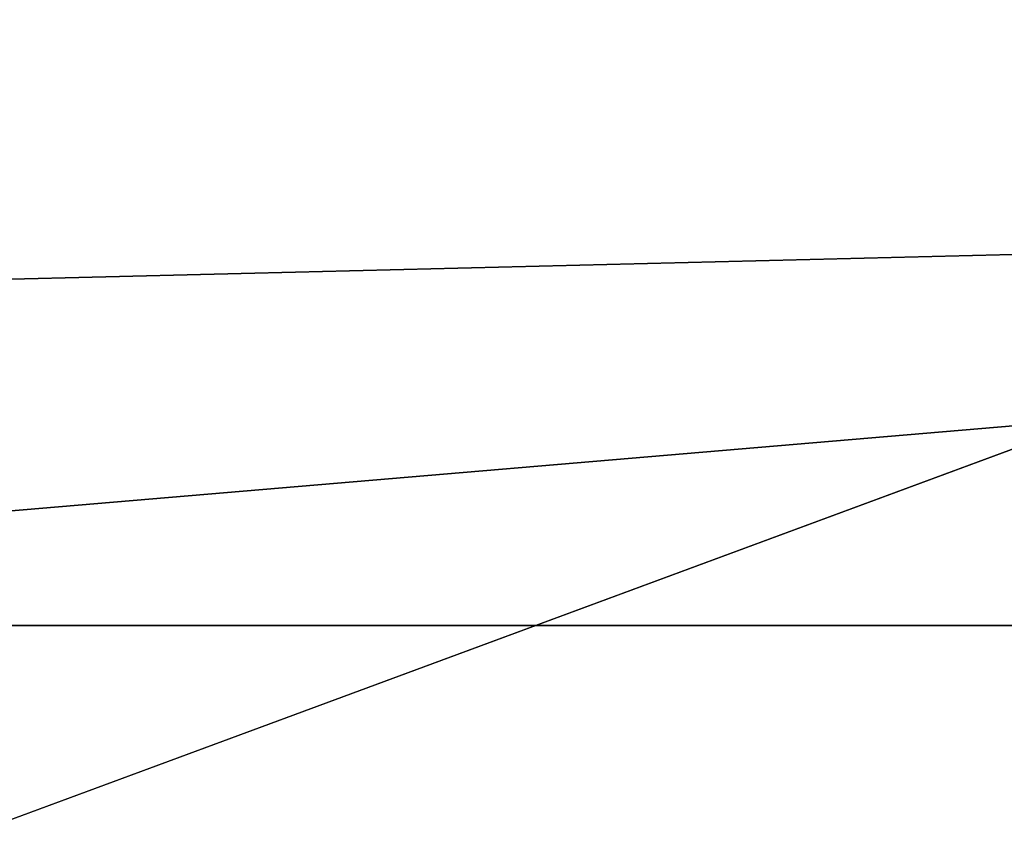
# Model space of a CAD drawing. Header units: millimetres. Extents: x -15 to 196, y -14 to 691.
# Tile 28 of 256: x 19.508 to 20.135, y -2.64 to -2.114. Entities that reach past the tile are written whole.
import ezdxf

# ---------------------------------------------------------------- set-up
doc = ezdxf.new("R2010")
doc.units = ezdxf.units.MM
doc.header["$LTSCALE"] = 41.718519
for name, color, linetype in [('26', 7, 'CONTINUOUS'), ('350', 7, 'CONTINUOUS'), ('351', 7, 'CONTINUOUS'), ('376', 7, 'CONTINUOUS'), ('652', 7, 'CONTINUOUS'), ('653', 7, 'CONTINUOUS'), ('657', 7, 'CONTINUOUS'), ('668', 7, 'CONTINUOUS'), ('979', 7, 'CONTINUOUS')]:
    doc.layers.add(name, color=color, linetype=linetype)

msp = doc.modelspace()

# ---------------------------------------------------------------- linework, layer by layer
at = {"layer": '26', "linetype": 'Continuous'}
for points in [[(18.64105, -2.5, -48.64105), (21, -2.3, -51), (18.64106, -0.60506, -48.64106), (18.64105, -2.5, -48.64105)], [(21, -2.3, -51), (21, -0.8, -51), (18.64106, -0.60506, -48.64106), (21, -2.3, -51)], [(21.85355, -2.5, -51.85355), (21, -2.3, -51), (18.64105, -2.5, -48.64105), (21.85355, -2.5, -51.85355)]]:
    msp.add_3dface(points, dxfattribs=at)
at = {"layer": '350', "linetype": 'Continuous'}
for points in [[(18.64105, -2.5, -209.85895), (18.64105, 16.28277, -209.85895), (20.35355, -2.5, -208.14645), (18.64105, -2.5, -209.85895)], [(18.64105, 16.28277, -209.85895), (20.35355, 16.28277, -208.14645), (20.35355, -2.5, -208.14645), (18.64105, 16.28277, -209.85895)]]:
    msp.add_3dface(points, dxfattribs=at)
at = {"layer": '351', "linetype": 'Continuous'}
for points in [[(18.64105, -2.5, -209.85895), (20.35355, -2.5, -208.14645), (20.35355, -8.61396, -205.61396), (18.64105, -2.5, -209.85895)], [(18.64105, -2.5, -209.85895), (20.35355, -8.61396, -205.61396), (18.64105, -9.82488, -206.82488), (18.64105, -2.5, -209.85895)]]:
    msp.add_3dface(points, dxfattribs=at)
at = {"layer": '376', "linetype": 'Continuous'}
for points in [[(21.85355, -2.5, -51.85355), (18.64105, -2.5, -48.64105), (18.64105, -9.82488, -51.67512), (21.85355, -2.5, -51.85355)], [(21.85355, -2.5, -51.85355), (18.64105, -9.82488, -51.67512), (21.85355, -7.5533, -53.9467), (21.85355, -2.5, -51.85355)]]:
    msp.add_3dface(points, dxfattribs=at)
at = {"layer": '652', "linetype": 'Continuous'}
for points in [[(18, -2.5, -53), (18, -1, -53), (20.5, -1, -53), (18, -2.5, -53)], [(18, -2.5, -53), (20.5, -1, -53), (20.5, -2.5, -53), (18, -2.5, -53)]]:
    msp.add_3dface(points, dxfattribs=at)
at = {"layer": '653', "linetype": 'Continuous'}
for points in [[(18, -6.56203, -54.58413), (18, -2.5, -53), (20.5, -6.56201, -54.58411), (18, -6.56203, -54.58413)], [(18, -2.5, -53), (20.5, -2.5, -53), (20.5, -6.56201, -54.58411), (18, -2.5, -53)]]:
    msp.add_3dface(points, dxfattribs=at)
at = {"layer": '657', "linetype": 'Continuous'}
for points in [[(20.5, 0.19686, -72.35122), (20.5, -6.00911, -71.02239), (17.7, 0.19686, -72.35122), (20.5, 0.19686, -72.35122)], [(20.5, -6.00911, -71.02239), (17.7, -6.00911, -71.02239), (17.7, 0.19686, -72.35122), (20.5, -6.00911, -71.02239)]]:
    msp.add_3dface(points, dxfattribs=at)
at = {"layer": '668', "linetype": 'Continuous'}
for points in [[(20.5, -5.93356, -65.02433), (20.5, 0.63568, -52.02024), (17.7, -5.93356, -65.02433), (20.5, -5.93356, -65.02433)], [(17.7, -5.93356, -65.02433), (20.5, 0.63568, -52.02024), (17.7, 0.3443, -52.59704), (17.7, -5.93356, -65.02433)]]:
    msp.add_3dface(points, dxfattribs=at)
at = {"layer": '979', "linetype": 'Continuous'}
for points in [[(20.5, -2.25465, -116.60993), (20.5, -1.45088, -117.21787), (12.8, -2.44499, -116.60533), (20.5, -2.25465, -116.60993)], [(20.5, -1.45088, -117.21787), (12.8, -1.45088, -117.21787), (12.8, -2.44499, -116.60533), (20.5, -1.45088, -117.21787)], [(18, -3.17948, -117.01036), (20.5, -2.25465, -116.60993), (12.8, -2.44499, -116.60533), (18, -3.17948, -117.01036)], [(20.5, -3.17948, -117.01036), (20.5, -2.25465, -116.60993), (18, -3.17948, -117.01036), (20.5, -3.17948, -117.01036)]]:
    msp.add_3dface(points, dxfattribs=at)

doc.saveas('drawing.dxf')
